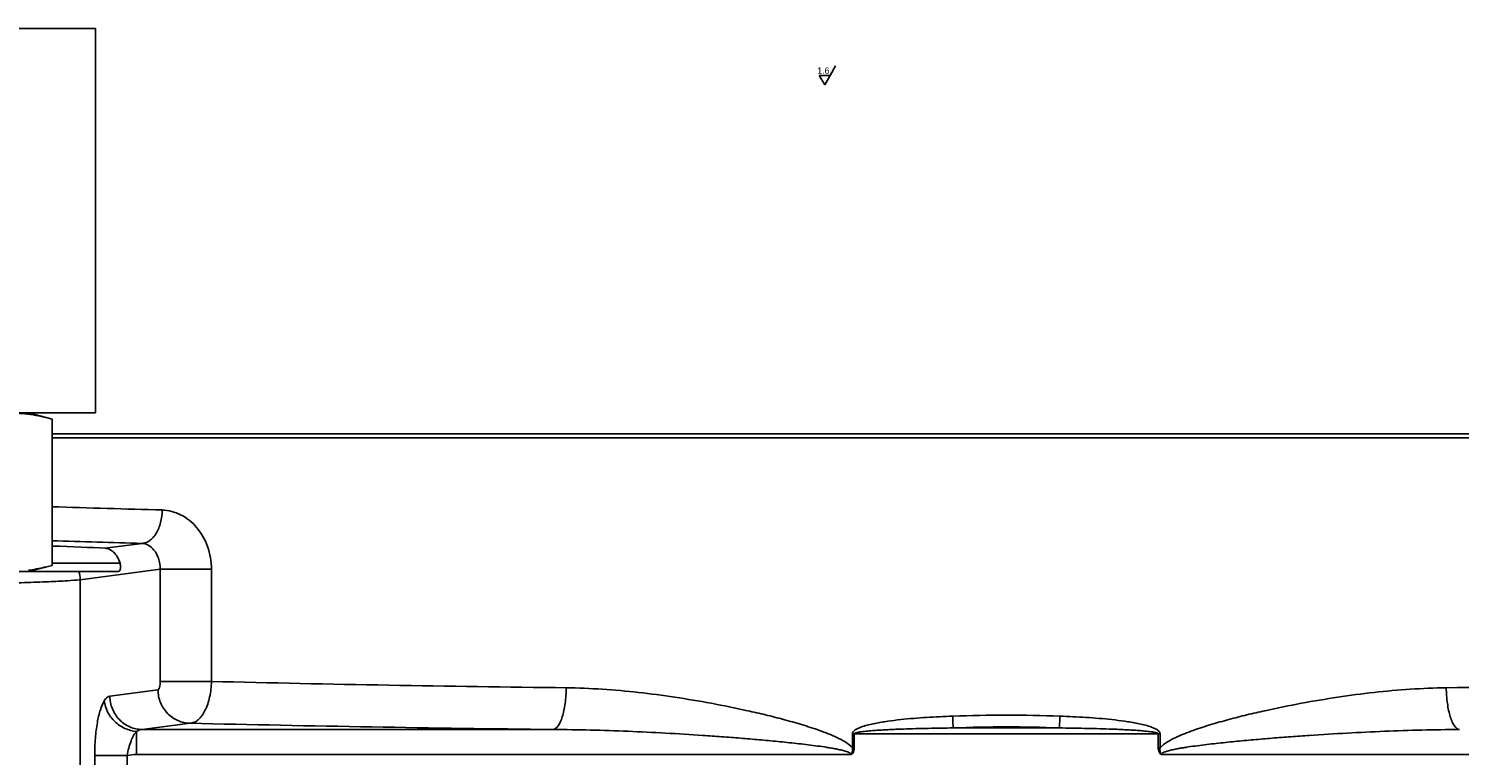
# Model space of a CAD drawing. Extents: x 0 to 2037, y -777 to 1557.
# Tile 67 of 70: x 1577 to 1663, y 584 to 627. Entities that reach past the tile are written whole.
import ezdxf

# ---------------------------------------------------------------- set-up
doc = ezdxf.new("R2010")
doc.units = 0
doc.header["$LTSCALE"] = 65.395
doc.layers.get('0').update_dxf_attribs({"linetype": 'CONTINUOUS'})
doc.layers.add('3_ALL_AXES', color=7, linetype='CONTINUOUS')
doc.styles.add('TEXTSTYLE_6', font='arial.ttf')

# ---------------------------------------------------------------- blocks, each defined once
blk = doc.blocks.new('SF0_BL2', base_point=(1624.665, 624.532))
at = {"color": 7, "linetype": 'CONTINUOUS'}
for p, q in [((1625.214, 625.096), (1624.887, 624.53)), ((1624.563, 623.968), (1624.238, 624.53)), ((1624.238, 624.53), (1624.887, 624.53)), ((1624.887, 624.53), (1624.563, 623.968))]:
    blk.add_line(p, q, dxfattribs=at)
at = {"color": 2, "linetype": 'CONTINUOUS', "style": 'TEXTSTYLE_6'}
blk.add_text('1.6', height=0.3762, dxfattribs=at).set_placement((1624.115, 624.626))

msp = doc.modelspace()

# ---------------------------------------------------------------- linework, layer by layer
at = {"color": 7, "linetype": 'CONTINUOUS'}
for p, q in [((1554.719, 627.328), (1580.93, 627.328)), ((1580.93, 604.328), (1580.93, 627.328)), ((1554.719, 604.328), (1580.93, 604.328)), ((1576.93, 604.328), (1578.322, 603.955)), ((1578.322, 603.955), (1578.322, 595.201)), ((1692.537, 603.078), (1578.322, 603.078)), ((1692.537, 602.828), (1578.322, 602.828)), ((1578.322, 595.201), (1576.93, 594.828)), ((1582.258, 594.828), (1579.923, 594.828))]:
    msp.add_line(p, q, dxfattribs=at)
at = {"color": 9, "linetype": 'CONTINUOUS'}
for p, q in [((1578.322, 595.328), (1582.39, 595.328)), ((1584.793, 594.971), (1580.004, 594.347)), ((1580.004, 594.347), (1580.004, 581.801)), ((1584.793, 588.256), (1584.793, 594.971)), ((1587.858, 594.971), (1584.793, 594.971)), ((1587.858, 588.256), (1587.858, 594.971)), ((1581.781, 587.378), (1584.66, 587.753)), ((1587.858, 588.256), (1584.793, 588.256)), ((1583.712, 585.379), (1586.592, 585.754)), ((1583.376, 583.88), (1583.376, 585.259)), ((1608.313, 585.379), (1583.712, 585.379)), ((1626.223, 584.29), (1626.223, 585.121)), ((1626.223, 585.121), (1644.636, 585.121)), ((1626.333, 584.29), (1626.333, 585.121)), ((1632.257, 585.475), (1638.602, 585.475)), ((1644.526, 585.121), (1644.526, 584.29)), ((1644.636, 585.121), (1644.636, 584.29)), ((1626.223, 584.29), (1626.333, 584.29)), ((1644.636, 584.29), (1644.526, 584.29)), ((1580.875, 581.688), (1580.875, 583.833)), ((1582.807, 583.833), (1580.875, 583.833)), ((1582.807, 581.688), (1582.807, 583.833)), ((1626.143, 583.88), (1583.376, 583.88)), ((1687.483, 583.88), (1644.717, 583.88))]:
    msp.add_line(p, q, dxfattribs=at)
for centre, radius, start, end in [((1614.001, 1681.86), 1083.733, 268.113093, 268.462203), ((1614.187, 1757.574), 1161.455, 268.230348, 268.496591), ((1629.277, 2314.809), 1727.05, 268.625762, 269.330486), ((1643.682, 2197.108), 1609.332, 270.64374, 271.400013), ((1629.127, 2419.041), 1833.78, 268.670886, 269.349656), ((1635.43, 501.204), 85.038, 87.8361, 92.1639), ((1635.43, 502.507), 83.028, 87.81007, 92.18993), ((1583.377, 580.372), 3.507, 90.00848, 99.34267)]:
    msp.add_arc(centre, radius, start, end, dxfattribs=at)
at = {"color": 7, "linetype": 'CONTINUOUS'}
msp.add_arc((1575.601, 604.493), 9.671, 277.83013, 278.40397, dxfattribs=at)
for points, knots in [([(1578.322, 603.955), (1577.896, 604.07), (1577.037, 604.258), (1576.159, 604.328), (1575.724, 604.328)], [0, 0, 0, 0, 0.503561, 1, 1, 1, 1]), ([(1581.482, 596.228), (1581.577, 596.222), (1581.772, 596.172), (1582.031, 595.989), (1582.25, 595.702), (1582.349, 595.463), (1582.39, 595.328)], [0, 0, 0, 0, 0.210521, 0.433395, 0.689202, 1, 1, 1, 1]), ([(1578.322, 595.201), (1578.214, 595.172), (1577.782, 595.062), (1577.344, 594.974), (1577.014, 594.926)], [0, 0, 0, 0, 0.251763, 1, 1, 1, 1]), ([(1582.39, 595.328), (1582.411, 595.258), (1582.431, 595.13), (1582.406, 594.966), (1582.348, 594.858), (1582.285, 594.828), (1582.258, 594.828)], [0, 0, 0, 0, 0.384009, 0.66621, 0.859463, 1, 1, 1, 1])]:
    msp.add_open_spline(points, degree=3, knots=knots, dxfattribs=at)
at = {"color": 9, "linetype": 'CONTINUOUS'}
for points, knots in [([(1584.917, 598.517), (1584.913, 598.264), (1584.851, 597.78), (1584.635, 597.225), (1584.386, 596.875), (1584.181, 596.683), (1583.955, 596.557), (1583.793, 596.522), (1583.715, 596.519)], [0, 0, 0, 0, 0.300429, 0.57492, 0.696702, 0.80687, 0.906787, 1, 1, 1, 1]), ([(1587.858, 594.971), (1587.858, 595.433), (1587.705, 596.341), (1587.052, 597.503), (1586.082, 598.299), (1585.295, 598.507), (1584.917, 598.517)], [0, 0, 0, 0, 0.273973, 0.534663, 0.775482, 1, 1, 1, 1]), ([(1584.793, 594.971), (1584.796, 595.193), (1584.733, 595.605), (1584.469, 596.108), (1584.117, 596.425), (1583.842, 596.511), (1583.715, 596.519)], [0, 0, 0, 0, 0.323937, 0.595293, 0.814142, 1, 1, 1, 1]), ([(1580.004, 594.347), (1579.751, 594.318), (1579.123, 594.272), (1578.016, 594.216), (1576.59, 594.167), (1574.192, 594.108), (1571.542, 594.074), (1568.725, 594.061), (1566.529, 594.063), (1564.377, 594.076), (1562.337, 594.101), (1560.474, 594.136), (1559.059, 594.174), (1558.059, 594.21), (1557.422, 594.238), (1556.867, 594.267), (1556.401, 594.297), (1556.025, 594.328), (1555.743, 594.359), (1555.567, 594.387), (1555.476, 594.412), (1555.446, 594.425), (1555.437, 594.433)], [0, 0, 0, 0, 0.031113, 0.076682, 0.135298, 0.205127, 0.369355, 0.458583, 0.548842, 0.637285, 0.721123, 0.797714, 0.864649, 0.893824, 0.919826, 0.94245, 0.961522, 0.976895, 0.988459, 0.996144, 0.998536, 1, 1, 1, 1]), ([(1584.66, 587.753), (1584.681, 587.756), (1584.726, 587.809), (1584.778, 587.976), (1584.793, 588.137), (1584.793, 588.256)], [0, 0, 0, 0, 0.120995, 0.336014, 1, 1, 1, 1]), ([(1586.592, 585.754), (1586.341, 585.757), (1585.832, 585.866), (1585.193, 586.314), (1584.765, 586.975), (1584.662, 587.494), (1584.66, 587.753)], [0, 0, 0, 0, 0.245783, 0.494489, 0.746412, 1, 1, 1, 1]), ([(1586.592, 585.754), (1586.675, 585.759), (1586.849, 585.805), (1587.087, 585.965), (1587.302, 586.207), (1587.565, 586.648), (1587.789, 587.341), (1587.854, 587.941), (1587.858, 588.256)], [0, 0, 0, 0, 0.083053, 0.175447, 0.281642, 0.402977, 0.685225, 1, 1, 1, 1]), ([(1609.096, 587.877), (1609.093, 587.564), (1609.063, 587.106), (1608.964, 586.528), (1608.87, 586.156), (1608.754, 585.843), (1608.607, 585.564), (1608.433, 585.392), (1608.313, 585.379)], [0, 0, 0, 0, 0.344736, 0.503116, 0.645327, 0.767368, 0.866726, 1, 1, 1, 1]), ([(1626.223, 584.29), (1626.098, 584.429), (1625.788, 584.649), (1625.29, 584.909), (1624.773, 585.13), (1624.073, 585.393), (1623.184, 585.679), (1622.108, 585.984), (1621.026, 586.259), (1619.582, 586.593), (1617.772, 586.96), (1615.597, 587.325), (1613.425, 587.611), (1611.259, 587.808), (1609.815, 587.869), (1609.096, 587.877)], [0, 0, 0, 0, 0.031789, 0.06361, 0.095409, 0.127179, 0.190627, 0.253954, 0.317147, 0.380195, 0.505805, 0.630691, 0.754751, 0.877884, 1, 1, 1, 1]), ([(1661.763, 587.877), (1661.044, 587.869), (1659.601, 587.808), (1657.435, 587.611), (1655.263, 587.325), (1653.088, 586.96), (1651.278, 586.593), (1649.833, 586.259), (1648.752, 585.984), (1647.675, 585.679), (1646.786, 585.393), (1646.086, 585.13), (1645.569, 584.909), (1645.072, 584.649), (1644.762, 584.429), (1644.636, 584.29)], [0, 0, 0, 0, 0.122116, 0.245249, 0.369309, 0.494194, 0.619805, 0.682853, 0.746047, 0.809373, 0.872821, 0.904592, 0.93639, 0.968212, 1, 1, 1, 1]), ([(1661.763, 587.877), (1661.766, 587.564), (1661.797, 587.106), (1661.896, 586.528), (1661.99, 586.156), (1662.106, 585.843), (1662.253, 585.564), (1662.426, 585.392), (1662.547, 585.379)], [0, 0, 0, 0, 0.344736, 0.503117, 0.645328, 0.767368, 0.866726, 1, 1, 1, 1]), ([(1580.875, 583.833), (1580.875, 584.176), (1580.9, 584.834), (1581.008, 585.75), (1581.176, 586.502), (1581.342, 586.934), (1581.444, 587.098)], [0, 0, 0, 0, 0.307781, 0.590478, 0.82635, 1, 1, 1, 1]), ([(1581.444, 587.098), (1581.469, 587.137), (1581.552, 587.257), (1581.68, 587.365), (1581.781, 587.378)], [0, 0, 0, 0, 0.31431, 1, 1, 1, 1]), ([(1583.376, 585.259), (1583.136, 585.282), (1582.659, 585.414), (1582.05, 585.827), (1581.611, 586.406), (1581.469, 586.868), (1581.444, 587.098)], [0, 0, 0, 0, 0.252292, 0.507213, 0.758062, 1, 1, 1, 1]), ([(1583.712, 585.379), (1583.462, 585.381), (1582.953, 585.491), (1582.314, 585.939), (1581.886, 586.599), (1581.783, 587.119), (1581.781, 587.378)], [0, 0, 0, 0, 0.245783, 0.494489, 0.746412, 1, 1, 1, 1]), ([(1626.223, 585.121), (1626.224, 585.184), (1626.306, 585.303), (1626.521, 585.439), (1626.824, 585.56), (1627.197, 585.665), (1627.703, 585.777), (1628.342, 585.882), (1629.113, 585.976), (1629.887, 586.049), (1630.922, 586.124), (1631.7, 586.162), (1632.219, 586.182)], [0, 0, 0, 0, 0.030498, 0.061669, 0.124033, 0.186462, 0.248918, 0.373889, 0.49896, 0.624117, 0.749351, 1, 1, 1, 1]), ([(1632.219, 586.182), (1632.221, 586.117), (1632.231, 585.881), (1632.244, 585.645), (1632.257, 585.475)], [0, 0, 0, 0, 0.275784, 1, 1, 1, 1]), ([(1638.641, 586.182), (1638.638, 586.117), (1638.628, 585.881), (1638.616, 585.645), (1638.602, 585.475)], [0, 0, 0, 0, 0.275784, 1, 1, 1, 1]), ([(1638.641, 586.182), (1639.159, 586.162), (1639.937, 586.124), (1640.972, 586.049), (1641.747, 585.976), (1642.518, 585.882), (1643.157, 585.777), (1643.663, 585.665), (1644.035, 585.56), (1644.339, 585.439), (1644.554, 585.303), (1644.636, 585.184), (1644.636, 585.121)], [0, 0, 0, 0, 0.25065, 0.375884, 0.501042, 0.626114, 0.751086, 0.813542, 0.875972, 0.938336, 0.969506, 1, 1, 1, 1]), ([(1582.807, 583.833), (1582.868, 584.125), (1582.97, 584.537), (1583.179, 585.01), (1583.306, 585.193), (1583.376, 585.259)], [0, 0, 0, 0, 0.576864, 0.814173, 1, 1, 1, 1]), ([(1583.376, 585.259), (1583.402, 585.277), (1583.505, 585.339), (1583.625, 585.374), (1583.712, 585.379)], [0, 0, 0, 0, 0.265345, 1, 1, 1, 1]), ([(1626.143, 583.88), (1626.143, 583.925), (1626.05, 583.993), (1625.93, 584.043), (1625.794, 584.088), (1625.614, 584.138), (1625.384, 584.189), (1625.108, 584.243), (1624.83, 584.29), (1624.46, 584.348), (1623.995, 584.412), (1623.436, 584.482), (1622.877, 584.546), (1622.318, 584.606), (1621.571, 584.682), (1620.638, 584.768), (1619.517, 584.863), (1618.396, 584.95), (1616.902, 585.056), (1615.034, 585.17), (1612.793, 585.278), (1610.552, 585.353), (1609.059, 585.376), (1608.313, 585.379)], [0, 0, 0, 0, 0.007536, 0.015366, 0.023202, 0.031037, 0.046708, 0.062378, 0.078047, 0.093715, 0.125049, 0.156379, 0.187705, 0.219026, 0.250343, 0.312963, 0.375562, 0.438138, 0.50069, 0.625714, 0.750619, 0.875386, 1, 1, 1, 1]), ([(1626.333, 585.121), (1626.333, 585.136), (1626.365, 585.157), (1626.419, 585.179), (1626.496, 585.199), (1626.586, 585.217), (1626.709, 585.238), (1626.863, 585.258), (1627.048, 585.279), (1627.233, 585.296), (1627.481, 585.317), (1627.79, 585.338), (1628.162, 585.36), (1628.534, 585.379), (1628.906, 585.395), (1629.402, 585.413), (1630.023, 585.432), (1630.767, 585.45), (1631.512, 585.464), (1632.009, 585.472), (1632.257, 585.475)], [0, 0, 0, 0, 0.007526, 0.015333, 0.030952, 0.046577, 0.062202, 0.093451, 0.124703, 0.155955, 0.187208, 0.249716, 0.312227, 0.374741, 0.437257, 0.499776, 0.624821, 0.749874, 0.874934, 1, 1, 1, 1]), ([(1638.602, 585.475), (1638.851, 585.472), (1639.347, 585.464), (1640.092, 585.45), (1640.837, 585.432), (1641.457, 585.413), (1641.953, 585.395), (1642.325, 585.379), (1642.697, 585.36), (1643.069, 585.338), (1643.379, 585.317), (1643.626, 585.296), (1643.811, 585.279), (1643.996, 585.258), (1644.15, 585.238), (1644.273, 585.217), (1644.363, 585.199), (1644.44, 585.179), (1644.494, 585.158), (1644.526, 585.136), (1644.526, 585.121)], [0, 0, 0, 0, 0.125055, 0.250104, 0.375145, 0.500179, 0.562692, 0.625203, 0.687711, 0.750217, 0.812719, 0.843969, 0.875219, 0.906467, 0.937714, 0.953338, 0.968961, 0.984578, 0.992389, 1, 1, 1, 1]), ([(1662.547, 585.379), (1661.801, 585.376), (1660.307, 585.353), (1658.067, 585.278), (1655.825, 585.17), (1653.958, 585.056), (1652.463, 584.95), (1651.342, 584.863), (1650.222, 584.768), (1649.288, 584.682), (1648.542, 584.606), (1647.982, 584.546), (1647.423, 584.482), (1646.865, 584.412), (1646.4, 584.348), (1646.029, 584.29), (1645.752, 584.243), (1645.475, 584.189), (1645.246, 584.138), (1645.066, 584.088), (1644.93, 584.043), (1644.809, 583.993), (1644.717, 583.925), (1644.717, 583.88)], [0, 0, 0, 0, 0.124613, 0.249381, 0.374285, 0.499308, 0.56186, 0.624437, 0.687036, 0.749655, 0.780972, 0.812293, 0.843619, 0.874949, 0.906282, 0.921951, 0.93762, 0.95329, 0.96896, 0.976796, 0.984631, 0.992461, 1, 1, 1, 1]), ([(1626.143, 583.88), (1626.179, 583.894), (1626.302, 584.004), (1626.333, 584.173), (1626.333, 584.29)], [0, 0, 0, 0, 0.251237, 1, 1, 1, 1]), ([(1626.143, 583.88), (1626.162, 583.91), (1626.2, 583.971), (1626.239, 584.11), (1626.235, 584.22), (1626.223, 584.29)], [0, 0, 0, 0, 0.250498, 0.500726, 1, 1, 1, 1]), ([(1644.526, 584.29), (1644.526, 584.25), (1644.536, 584.101), (1644.61, 583.92), (1644.717, 583.88)], [0, 0, 0, 0, 0.257522, 1, 1, 1, 1]), ([(1644.636, 584.29), (1644.624, 584.22), (1644.619, 584.075), (1644.674, 583.936), (1644.717, 583.88)], [0, 0, 0, 0, 0.500861, 1, 1, 1, 1])]:
    msp.add_open_spline(points, degree=3, knots=knots, dxfattribs=at)
at = {"layer": '3_ALL_AXES', "color": 9, "linetype": 'CONTINUOUS'}
msp.add_line((1583.715, 596.519), (1581.482, 596.228), dxfattribs=at)
at = {"layer": '3_ALL_AXES', "color": 7, "linetype": 'CONTINUOUS'}
msp.add_line((1579.923, 594.828), (1555.491, 594.828), dxfattribs=at)
at = {"layer": '3_ALL_AXES', "color": 9, "linetype": 'CONTINUOUS'}
msp.add_arc((1578.442, 594.332), 1.562, 0.55239, 18.53097, dxfattribs=at)
at = {"layer": '3_ALL_AXES', "color": 7, "linetype": 'CONTINUOUS'}
msp.add_ellipse((1567.93, 595.947), major_axis=(15.75, 0), ratio=0.034921, start_param=0.534617, end_param=0.850012, dxfattribs=at)

# ---------------------------------------------------------------- block references
at = {"color": 2, "linetype": 'CONTINUOUS'}
msp.add_blockref('SF0_BL2', (1624.665, 624.532), dxfattribs=at)

doc.saveas('drawing.dxf')
